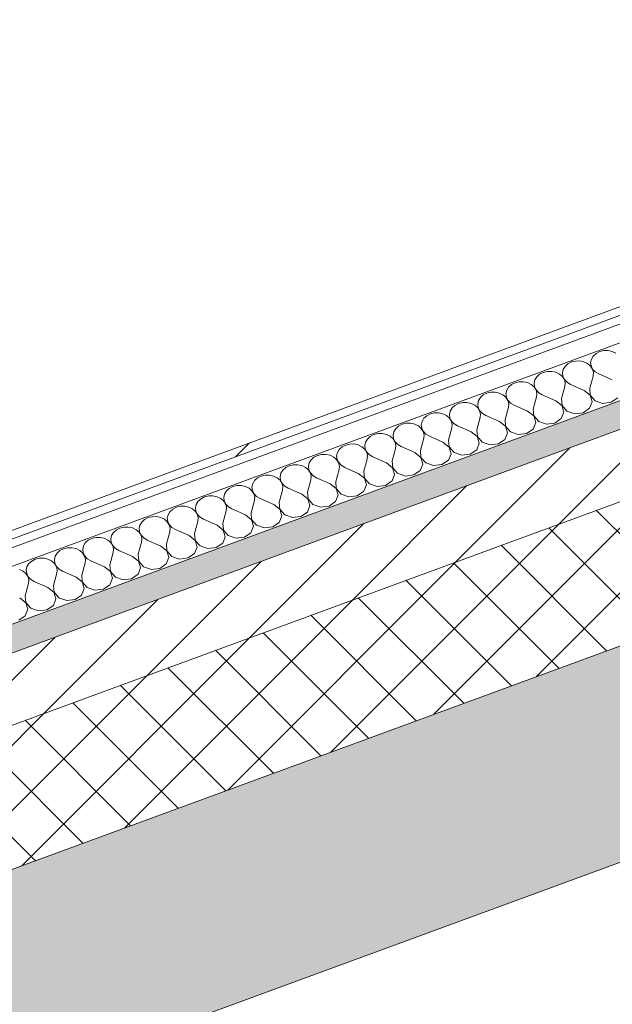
# Model space of a CAD drawing. Header units: millimetres. Extents: x -8337 to 19291, y 9509 to 21675.
# Tile 71 of 163: x 2071 to 2458, y 12886 to 13528. Entities that reach past the tile are written whole.
import ezdxf

# ---------------------------------------------------------------- set-up
doc = ezdxf.new("R2010")
doc.units = ezdxf.units.MM
doc.header["$MEASUREMENT"] = 0
doc.linetypes.add('Wipeout_Contour', pattern=[1000, 0, -1000])
doc.layers.add('12_FAÇ_Façana', color=7, linetype='Continuous')
doc.layers.add('Nuevo_08_E_Envans secs', color=7, linetype='Continuous')
for name, color, linetype, lineweight, true_color in [('12_FAÇ_Façana_Pluma_Nº__102', 7, 'Continuous', 5, 0xcccccc), ('12_FAÇ_Façana_Pluma_Nº__174', 7, 'Continuous', 13, 0xe4ad2c), ('12_FAÇ_Façana_Pluma_Nº__176', 7, 'Continuous', 15, 0x93a0c6), ('Nuevo_08_E_Envans secs_Pluma_Nº__102', 7, 'Continuous', 5, 0xcccccc), ('Nuevo_08_E_Envans secs_Pluma_Nº__171', 171, 'Continuous', 13, 0xaaaaff), ('Nuevo_08_E_Envans secs_Pluma_Nº__177', 7, 'Continuous', 15, 0xf7e046)]:
    doc.layers.add(name, color=color, linetype=linetype, lineweight=lineweight, true_color=true_color)
for name, color, linetype, lineweight in [('12_FAÇ_Façana_Pluma_Nº__2', 8, 'Continuous', 5), ('12_FAÇ_Façana_Pluma_Nº__7', 7, 'Continuous', 5), ('Nuevo_08_E_Envans secs_Pluma_Nº__1', 7, 'Continuous', 5)]:
    doc.layers.add(name, color=color, linetype=linetype, lineweight=lineweight)
pattern_1 = [(45, (0, 0), (-183.8478, 183.8478), [195, -65]), (45, (7e-14, 183.85), (-183.8478, 183.8478), [195, -65])]

# ---------------------------------------------------------------- blocks, each defined once
blk = doc.blocks.new('Elem Sección_36_1')
at = {"layer": '12_FAÇ_Façana_Pluma_Nº__102', "linetype": 'Continuous', "lineweight": 0, "true_color": 0xe5e5e5}
blk.add_hatch(color=254, dxfattribs=at).paths.add_polyline_path([(1439.66, 12743.74), (1505.67, 12626.99), (5331, 14032.97), (5265, 14149.73), (1839.72, 12890.79), (1872.47, 12832.86), (1486.2, 12690.89), (1453.45, 12748.81)])
at = {"layer": '12_FAÇ_Façana_Pluma_Nº__174', "linetype": 'Continuous', "lineweight": 13, "true_color": 0xe4ad2c}
h = blk.add_hatch(dxfattribs=at)
h.set_pattern_fill('SATE_Aislamiento_0001', color=42, style=0, pattern_type=2)
h.set_pattern_definition([(45, (0, 0), (-21.213203, 21.213203), []), (135, (0, 0), (21.213203, 21.213203), [])])
h.paths.add_polyline_path([(5265, 14149.73), (5220.99, 14227.56), (1834.35, 12982.82), (1795.72, 12968.63), (1839.72, 12890.79)])
at = {"layer": '12_FAÇ_Façana_Pluma_Nº__176', "linetype": 'Continuous', "lineweight": 0, "true_color": 0x495063}
blk.add_hatch(color=251, dxfattribs=at).paths.add_polyline_path([(5198.99, 14266.48), (5190.19, 14282.05), (1803.54, 13037.31), (1812.34, 13021.74)])
at = {"layer": '12_FAÇ_Façana_Pluma_Nº__2', "linetype": 'Continuous', "lineweight": 5}
h = blk.add_hatch(dxfattribs=at)
h.set_pattern_fill('Ceramic_0001', color=8, style=0, pattern_type=2)
h.set_pattern_definition([(45, (0, 0), (-21.213203, 21.213203), [])])
h.paths.add_polyline_path([(1812.34, 13021.74), (1834.35, 12982.82), (5220.99, 14227.56), (5198.99, 14266.48)])
at = {"layer": '12_FAÇ_Façana_Pluma_Nº__7', "color": 7, "linetype": 'Continuous', "lineweight": 5}
for p, q in [((5198.99, 14266.48), (1812.34, 13021.74)), ((5265, 14149.73), (1839.72, 12890.79)), ((5331, 14032.97), (1505.67, 12626.99))]:
    blk.add_line(p, q, dxfattribs=at)
at = {"layer": '12_FAÇ_Façana_Pluma_Nº__7', "color": 7, "linetype": 'Continuous', "lineweight": 5, "flags": 128}
for points in [[(5190.19, 14282.05), (4947.3, 14192.78), (4879.7, 14167.94), (1803.54, 13037.31)], [(5220.99, 14227.56), (1834.35, 12982.82), (1795.72, 12968.63)]]:
    blk.add_lwpolyline(points, dxfattribs=at)
blk = doc.blocks.new('*X185')
at = {"layer": 'Nuevo_08_E_Envans secs_Pluma_Nº__102', "color": 254, "linetype": 'Continuous', "lineweight": 5, "true_color": 0xcccccc}
for p, q in [((2449.51, 13311.44), (2447.15, 13310.23)), ((2452.18, 13312.08), (2449.51, 13311.44)), ((2454.97, 13312.11), (2452.18, 13312.08)), ((2457.66, 13311.52), (2454.97, 13312.11)), ((2460.05, 13310.36), (2457.66, 13311.52)), ((2431.11, 13304.68), (2428.76, 13303.47)), ((2433.78, 13305.32), (2431.11, 13304.68)), ((2436.57, 13305.35), (2433.78, 13305.32)), ((2439.26, 13304.76), (2436.57, 13305.35)), ((2441.65, 13303.6), (2439.26, 13304.76)), ((2444.08, 13306.53), (2443.6, 13304.32)), ((2443.6, 13304.32), (2443.88, 13302.08)), ((2445.3, 13308.56), (2444.08, 13306.53)), ((2447.15, 13310.23), (2445.3, 13308.56)), ((2412.72, 13297.92), (2410.36, 13296.71)), ((2415.39, 13298.56), (2412.72, 13297.92)), ((2418.18, 13298.59), (2415.39, 13298.56)), ((2420.87, 13298), (2418.18, 13298.59)), ((2423.26, 13296.84), (2420.87, 13298)), ((2425.69, 13299.77), (2425.2, 13297.56)), ((2425.2, 13297.56), (2425.49, 13295.32)), ((2426.9, 13301.79), (2425.69, 13299.77)), ((2428.76, 13303.47), (2426.9, 13301.79)), ((2443.56, 13301.96), (2441.65, 13303.6)), ((2444.84, 13299.97), (2443.56, 13301.96)), ((2443.88, 13302.08), (2444.91, 13299.99)), ((2445.39, 13297.76), (2444.84, 13299.97)), ((2444.91, 13299.99), (2446.61, 13298.21)), ((2445.18, 13295.52), (2445.39, 13297.76)), ((2446.61, 13298.21), (2448.85, 13296.87)), ((2394.32, 13291.16), (2391.97, 13289.95)), ((2397, 13291.8), (2394.32, 13291.16)), ((2399.79, 13291.83), (2397, 13291.8)), ((2402.48, 13291.24), (2399.79, 13291.83)), ((2404.87, 13290.08), (2402.48, 13291.24)), ((2407.29, 13293.01), (2406.81, 13290.8)), ((2408.51, 13295.03), (2407.29, 13293.01)), ((2410.36, 13296.71), (2408.51, 13295.03)), ((2425.17, 13295.2), (2423.26, 13296.84)), ((2426.45, 13293.21), (2425.17, 13295.2)), ((2425.49, 13295.32), (2426.52, 13293.23)), ((2427, 13291), (2426.45, 13293.21)), ((2426.52, 13293.23), (2428.22, 13291.45)), ((2428.22, 13291.45), (2430.46, 13290.11)), ((2443.01, 13287.56), (2445.18, 13295.52)), ((2457.72, 13292.97), (2448.85, 13296.87)), ((2378.6, 13285.04), (2375.93, 13284.4)), ((2381.39, 13285.07), (2378.6, 13285.04)), ((2384.08, 13284.48), (2381.39, 13285.07)), ((2388.9, 13286.25), (2388.42, 13284.04)), ((2390.12, 13288.27), (2388.9, 13286.25)), ((2391.97, 13289.95), (2390.12, 13288.27)), ((2406.77, 13288.44), (2404.87, 13290.08)), ((2408.05, 13286.45), (2406.77, 13288.44)), ((2406.81, 13290.8), (2407.09, 13288.56)), ((2407.09, 13288.56), (2408.13, 13286.47)), ((2408.6, 13284.24), (2408.05, 13286.45)), ((2408.13, 13286.47), (2409.83, 13284.69)), ((2409.83, 13284.69), (2412.07, 13283.35)), ((2424.62, 13280.8), (2426.78, 13288.76)), ((2426.78, 13288.76), (2427, 13291)), ((2439.33, 13286.21), (2430.46, 13290.11)), ((2443.27, 13283.09), (2439.33, 13286.21)), ((2443.01, 13287.56), (2443.35, 13283.12)), ((2360.21, 13278.28), (2357.54, 13277.64)), ((2363, 13278.31), (2360.21, 13278.28)), ((2365.69, 13277.72), (2363, 13278.31)), ((2370.51, 13279.49), (2370.02, 13277.28)), ((2371.72, 13281.51), (2370.51, 13279.49)), ((2373.58, 13283.19), (2371.72, 13281.51)), ((2375.93, 13284.4), (2373.58, 13283.19)), ((2386.47, 13283.32), (2384.08, 13284.48)), ((2388.38, 13281.68), (2386.47, 13283.32)), ((2389.66, 13279.68), (2388.38, 13281.68)), ((2388.42, 13284.04), (2388.7, 13281.8)), ((2388.7, 13281.8), (2389.73, 13279.71)), ((2390.21, 13277.48), (2389.66, 13279.68)), ((2389.73, 13279.71), (2391.43, 13277.93)), ((2406.22, 13274.04), (2408.39, 13282)), ((2408.39, 13282), (2408.6, 13284.24)), ((2420.94, 13279.45), (2412.07, 13283.35)), ((2424.88, 13276.33), (2420.94, 13279.45)), ((2424.62, 13280.8), (2424.95, 13276.36)), ((2442.89, 13274.53), (2444.59, 13278.77)), ((2444.59, 13278.77), (2443.27, 13283.09)), ((2443.35, 13283.12), (2446.53, 13279.48)), ((2446.53, 13279.48), (2451.61, 13277.74)), ((2451.61, 13277.74), (2457.07, 13278.41)), ((2457.07, 13278.41), (2461.28, 13281.29)), ((2352.11, 13272.73), (2351.63, 13270.52)), ((2353.33, 13274.75), (2352.11, 13272.73)), ((2355.18, 13276.43), (2353.33, 13274.75)), ((2357.54, 13277.64), (2355.18, 13276.43)), ((2368.08, 13276.56), (2365.69, 13277.72)), ((2369.99, 13274.92), (2368.08, 13276.56)), ((2371.26, 13272.92), (2369.99, 13274.92)), ((2370.02, 13277.28), (2370.31, 13275.04)), ((2370.31, 13275.04), (2371.34, 13272.95)), ((2371.82, 13270.72), (2371.26, 13272.92)), ((2371.34, 13272.95), (2373.04, 13271.17)), ((2387.83, 13267.28), (2389.99, 13275.24)), ((2389.99, 13275.24), (2390.21, 13277.48)), ((2391.43, 13277.93), (2393.67, 13276.59)), ((2402.54, 13272.69), (2393.67, 13276.59)), ((2406.48, 13269.57), (2402.54, 13272.69)), ((2406.22, 13274.04), (2406.56, 13269.6)), ((2424.49, 13267.77), (2426.19, 13272.01)), ((2426.19, 13272.01), (2424.88, 13276.33)), ((2424.95, 13276.36), (2428.14, 13272.72)), ((2428.14, 13272.72), (2433.22, 13270.98)), ((2438.68, 13271.65), (2442.89, 13274.53)), ((2333.72, 13265.97), (2333.23, 13263.75)), ((2334.93, 13267.99), (2333.72, 13265.97)), ((2336.79, 13269.67), (2334.93, 13267.99)), ((2339.14, 13270.88), (2336.79, 13269.67)), ((2341.82, 13271.52), (2339.14, 13270.88)), ((2344.6, 13271.55), (2341.82, 13271.52)), ((2347.3, 13270.96), (2344.6, 13271.55)), ((2349.69, 13269.8), (2347.3, 13270.96)), ((2351.59, 13268.16), (2349.69, 13269.8)), ((2352.87, 13266.16), (2351.59, 13268.16)), ((2351.63, 13270.52), (2351.91, 13268.28)), ((2351.91, 13268.28), (2352.94, 13266.19)), ((2353.42, 13263.96), (2352.87, 13266.16)), ((2352.94, 13266.19), (2354.65, 13264.41)), ((2369.43, 13260.52), (2371.6, 13268.48)), ((2371.6, 13268.48), (2371.82, 13270.72)), ((2373.04, 13271.17), (2375.28, 13269.83)), ((2384.15, 13265.93), (2375.28, 13269.83)), ((2388.09, 13262.81), (2384.15, 13265.93)), ((2387.83, 13267.28), (2388.16, 13262.84)), ((2407.8, 13265.25), (2406.48, 13269.57)), ((2406.56, 13269.6), (2409.74, 13265.96)), ((2409.74, 13265.96), (2414.82, 13264.22)), ((2420.29, 13264.89), (2424.49, 13267.77)), ((2433.22, 13270.98), (2438.68, 13271.65)), ((2315.32, 13259.21), (2314.84, 13256.99)), ((2316.54, 13261.23), (2315.32, 13259.21)), ((2318.4, 13262.91), (2316.54, 13261.23)), ((2320.75, 13264.12), (2318.4, 13262.91)), ((2323.42, 13264.76), (2320.75, 13264.12)), ((2326.21, 13264.79), (2323.42, 13264.76)), ((2328.9, 13264.2), (2326.21, 13264.79)), ((2331.29, 13263.04), (2328.9, 13264.2)), ((2333.2, 13261.4), (2331.29, 13263.04)), ((2334.48, 13259.4), (2333.2, 13261.4)), ((2333.23, 13263.75), (2333.52, 13261.52)), ((2333.52, 13261.52), (2334.55, 13259.43)), ((2335.03, 13257.2), (2334.48, 13259.4)), ((2334.55, 13259.43), (2336.25, 13257.65)), ((2351.04, 13253.76), (2353.21, 13261.72)), ((2353.21, 13261.72), (2353.42, 13263.96)), ((2354.65, 13264.41), (2356.88, 13263.07)), ((2365.76, 13259.17), (2356.88, 13263.07)), ((2369.7, 13256.05), (2365.76, 13259.17)), ((2369.43, 13260.52), (2369.77, 13256.08)), ((2389.41, 13258.49), (2388.09, 13262.81)), ((2388.16, 13262.84), (2391.35, 13259.2)), ((2391.35, 13259.2), (2396.43, 13257.45)), ((2401.89, 13258.12), (2406.1, 13261.01)), ((2406.1, 13261.01), (2407.8, 13265.25)), ((2414.82, 13264.22), (2420.29, 13264.89)), ((2298.15, 13254.47), (2296.93, 13252.45)), ((2300, 13256.15), (2298.15, 13254.47)), ((2302.36, 13257.36), (2300, 13256.15)), ((2305.03, 13258), (2302.36, 13257.36)), ((2307.82, 13258.03), (2305.03, 13258)), ((2310.51, 13257.44), (2307.82, 13258.03)), ((2312.9, 13256.28), (2310.51, 13257.44)), ((2314.8, 13254.64), (2312.9, 13256.28)), ((2316.08, 13252.64), (2314.8, 13254.64)), ((2314.84, 13256.99), (2315.12, 13254.76)), ((2315.12, 13254.76), (2316.16, 13252.67)), ((2316.63, 13250.44), (2316.08, 13252.64)), ((2316.16, 13252.67), (2317.86, 13250.89)), ((2332.65, 13247), (2334.81, 13254.96)), ((2334.81, 13254.96), (2335.03, 13257.2)), ((2336.25, 13257.65), (2338.49, 13256.31)), ((2347.36, 13252.41), (2338.49, 13256.31)), ((2351.04, 13253.76), (2351.38, 13249.32)), ((2371.01, 13251.72), (2369.7, 13256.05)), ((2369.77, 13256.08), (2372.95, 13252.44)), ((2383.5, 13251.36), (2387.71, 13254.25)), ((2387.71, 13254.25), (2389.41, 13258.49)), ((2396.43, 13257.45), (2401.89, 13258.12)), ((2279.75, 13247.71), (2278.54, 13245.69)), ((2281.61, 13249.39), (2279.75, 13247.71)), ((2283.96, 13250.59), (2281.61, 13249.39)), ((2286.63, 13251.24), (2283.96, 13250.59)), ((2289.42, 13251.26), (2286.63, 13251.24)), ((2292.11, 13250.68), (2289.42, 13251.26)), ((2294.5, 13249.52), (2292.11, 13250.68)), ((2296.41, 13247.88), (2294.5, 13249.52)), ((2297.69, 13245.88), (2296.41, 13247.88)), ((2296.93, 13252.45), (2296.45, 13250.23)), ((2296.45, 13250.23), (2296.73, 13248)), ((2296.73, 13248), (2297.76, 13245.91)), ((2314.25, 13240.24), (2316.42, 13248.2)), ((2316.42, 13248.2), (2316.63, 13250.44)), ((2317.86, 13250.89), (2320.1, 13249.55)), ((2328.97, 13245.65), (2320.1, 13249.55)), ((2332.65, 13247), (2332.98, 13242.56)), ((2351.3, 13249.29), (2347.36, 13252.41)), ((2352.62, 13244.96), (2351.3, 13249.29)), ((2351.38, 13249.32), (2354.56, 13245.68)), ((2365.1, 13244.6), (2369.31, 13247.49)), ((2369.31, 13247.49), (2371.01, 13251.72)), ((2372.95, 13252.44), (2378.04, 13250.69)), ((2378.04, 13250.69), (2383.5, 13251.36)), ((2261.36, 13240.95), (2260.14, 13238.93)), ((2263.21, 13242.63), (2261.36, 13240.95)), ((2265.57, 13243.83), (2263.21, 13242.63)), ((2268.24, 13244.48), (2265.57, 13243.83)), ((2271.03, 13244.5), (2268.24, 13244.48)), ((2273.72, 13243.92), (2271.03, 13244.5)), ((2276.11, 13242.76), (2273.72, 13243.92)), ((2278.02, 13241.12), (2276.11, 13242.76)), ((2279.29, 13239.12), (2278.02, 13241.12)), ((2278.54, 13245.69), (2278.05, 13243.47)), ((2278.05, 13243.47), (2278.34, 13241.24)), ((2278.34, 13241.24), (2279.37, 13239.15)), ((2295.86, 13233.48), (2298.02, 13241.44)), ((2298.24, 13243.68), (2297.69, 13245.88)), ((2297.76, 13245.91), (2299.46, 13244.13)), ((2298.02, 13241.44), (2298.24, 13243.68)), ((2299.46, 13244.13), (2301.7, 13242.79)), ((2310.57, 13238.89), (2301.7, 13242.79)), ((2314.25, 13240.24), (2314.59, 13235.79)), ((2332.91, 13242.53), (2328.97, 13245.65)), ((2334.23, 13238.2), (2332.91, 13242.53)), ((2332.98, 13242.56), (2336.17, 13238.92)), ((2346.71, 13237.84), (2350.92, 13240.73)), ((2350.92, 13240.73), (2352.62, 13244.96)), ((2354.56, 13245.68), (2359.64, 13243.93)), ((2359.64, 13243.93), (2365.1, 13244.6)), ((2242.96, 13234.19), (2241.75, 13232.17)), ((2244.82, 13235.87), (2242.96, 13234.19)), ((2247.17, 13237.07), (2244.82, 13235.87)), ((2249.85, 13237.72), (2247.17, 13237.07)), ((2252.64, 13237.74), (2249.85, 13237.72)), ((2255.33, 13237.16), (2252.64, 13237.74)), ((2257.72, 13236), (2255.33, 13237.16)), ((2259.62, 13234.36), (2257.72, 13236)), ((2260.9, 13232.36), (2259.62, 13234.36)), ((2260.14, 13238.93), (2259.66, 13236.71)), ((2259.66, 13236.71), (2259.94, 13234.48)), ((2259.94, 13234.48), (2260.98, 13232.39)), ((2277.47, 13226.72), (2279.63, 13234.68)), ((2279.85, 13236.92), (2279.29, 13239.12)), ((2279.37, 13239.15), (2281.07, 13237.37)), ((2279.63, 13234.68), (2279.85, 13236.92)), ((2281.07, 13237.37), (2283.31, 13236.03)), ((2292.18, 13232.13), (2283.31, 13236.03)), ((2295.86, 13233.48), (2296.2, 13229.03)), ((2314.51, 13235.77), (2310.57, 13238.89)), ((2315.83, 13231.44), (2314.51, 13235.77)), ((2314.59, 13235.79), (2317.77, 13232.16)), ((2328.32, 13231.08), (2332.53, 13233.97)), ((2332.53, 13233.97), (2334.23, 13238.2)), ((2336.17, 13238.92), (2341.25, 13237.17)), ((2341.25, 13237.17), (2346.71, 13237.84)), ((2224.57, 13227.43), (2223.35, 13225.41)), ((2226.43, 13229.11), (2224.57, 13227.43)), ((2228.78, 13230.31), (2226.43, 13229.11)), ((2231.45, 13230.95), (2228.78, 13230.31)), ((2234.24, 13230.98), (2231.45, 13230.95)), ((2236.93, 13230.4), (2234.24, 13230.98)), ((2239.32, 13229.24), (2236.93, 13230.4)), ((2241.23, 13227.6), (2239.32, 13229.24)), ((2242.51, 13225.6), (2241.23, 13227.6)), ((2241.75, 13232.17), (2241.26, 13229.95)), ((2241.26, 13229.95), (2241.55, 13227.72)), ((2241.55, 13227.72), (2242.58, 13225.63)), ((2259.07, 13219.96), (2261.24, 13227.92)), ((2261.45, 13230.16), (2260.9, 13232.36)), ((2260.98, 13232.39), (2262.68, 13230.61)), ((2261.24, 13227.92), (2261.45, 13230.16)), ((2262.68, 13230.61), (2264.92, 13229.27)), ((2273.79, 13225.37), (2264.92, 13229.27)), ((2296.12, 13229.01), (2292.18, 13232.13)), ((2297.44, 13224.68), (2296.12, 13229.01)), ((2296.2, 13229.03), (2299.38, 13225.4)), ((2309.92, 13224.32), (2314.13, 13227.21)), ((2314.13, 13227.21), (2315.83, 13231.44)), ((2317.77, 13232.16), (2322.86, 13230.41)), ((2322.86, 13230.41), (2328.32, 13231.08)), ((2206.18, 13220.67), (2204.96, 13218.64)), ((2208.03, 13222.35), (2206.18, 13220.67)), ((2210.39, 13223.55), (2208.03, 13222.35)), ((2213.06, 13224.19), (2210.39, 13223.55)), ((2215.85, 13224.22), (2213.06, 13224.19)), ((2218.54, 13223.64), (2215.85, 13224.22)), ((2220.93, 13222.48), (2218.54, 13223.64)), ((2222.84, 13220.84), (2220.93, 13222.48)), ((2224.11, 13218.84), (2222.84, 13220.84)), ((2223.35, 13225.41), (2222.87, 13223.19)), ((2222.87, 13223.19), (2223.16, 13220.96)), ((2223.16, 13220.96), (2224.19, 13218.87)), ((2240.68, 13213.2), (2242.84, 13221.16)), ((2243.06, 13223.4), (2242.51, 13225.6)), ((2242.58, 13225.63), (2244.28, 13223.85)), ((2242.84, 13221.16), (2243.06, 13223.4)), ((2244.28, 13223.85), (2246.52, 13222.51)), ((2255.39, 13218.61), (2246.52, 13222.51)), ((2277.73, 13222.25), (2273.79, 13225.37)), ((2277.47, 13226.72), (2277.8, 13222.27)), ((2279.04, 13217.92), (2277.73, 13222.25)), ((2277.8, 13222.27), (2280.99, 13218.64)), ((2295.74, 13220.45), (2297.44, 13224.68)), ((2299.38, 13225.4), (2304.46, 13223.65)), ((2304.46, 13223.65), (2309.92, 13224.32)), ((2189.64, 13215.59), (2187.78, 13213.91)), ((2191.99, 13216.79), (2189.64, 13215.59)), ((2194.67, 13217.43), (2191.99, 13216.79)), ((2197.45, 13217.46), (2194.67, 13217.43)), ((2200.15, 13216.87), (2197.45, 13217.46)), ((2202.54, 13215.72), (2200.15, 13216.87)), ((2204.44, 13214.08), (2202.54, 13215.72)), ((2204.96, 13218.64), (2204.48, 13216.43)), ((2204.48, 13216.43), (2204.76, 13214.19)), ((2204.76, 13214.19), (2205.79, 13212.11)), ((2222.28, 13206.44), (2224.45, 13214.4)), ((2224.67, 13216.64), (2224.11, 13218.84)), ((2224.19, 13218.87), (2225.89, 13217.09)), ((2224.45, 13214.4), (2224.67, 13216.64)), ((2225.89, 13217.09), (2228.13, 13215.75)), ((2237, 13211.85), (2228.13, 13215.75)), ((2259.33, 13215.49), (2255.39, 13218.61)), ((2259.07, 13219.96), (2259.41, 13215.51)), ((2260.65, 13211.16), (2259.33, 13215.49)), ((2259.41, 13215.51), (2262.59, 13211.88)), ((2277.34, 13213.69), (2279.04, 13217.92)), ((2280.99, 13218.64), (2286.07, 13216.89)), ((2286.07, 13216.89), (2291.53, 13217.56)), ((2291.53, 13217.56), (2295.74, 13220.45)), ((2171.25, 13208.83), (2169.39, 13207.15)), ((2173.6, 13210.03), (2171.25, 13208.83)), ((2176.27, 13210.67), (2173.6, 13210.03)), ((2179.06, 13210.7), (2176.27, 13210.67)), ((2181.75, 13210.11), (2179.06, 13210.7)), ((2184.14, 13208.96), (2181.75, 13210.11)), ((2186.05, 13207.32), (2184.14, 13208.96)), ((2186.57, 13211.88), (2186.08, 13209.67)), ((2186.08, 13209.67), (2186.37, 13207.43)), ((2187.78, 13213.91), (2186.57, 13211.88)), ((2205.72, 13212.08), (2204.44, 13214.08)), ((2206.27, 13209.88), (2205.72, 13212.08)), ((2205.79, 13212.11), (2207.49, 13210.33)), ((2206.06, 13207.63), (2206.27, 13209.88)), ((2207.49, 13210.33), (2209.73, 13208.99)), ((2218.61, 13205.08), (2209.73, 13208.99)), ((2240.94, 13208.73), (2237, 13211.85)), ((2240.68, 13213.2), (2241.01, 13208.75)), ((2242.26, 13204.4), (2240.94, 13208.73)), ((2241.01, 13208.75), (2244.2, 13205.11)), ((2258.95, 13206.92), (2260.65, 13211.16)), ((2262.59, 13211.88), (2267.67, 13210.13)), ((2267.67, 13210.13), (2273.13, 13210.8)), ((2273.13, 13210.8), (2277.34, 13213.69)), ((2152.85, 13202.06), (2151, 13200.39)), ((2155.2, 13203.27), (2152.85, 13202.06)), ((2157.88, 13203.91), (2155.2, 13203.27)), ((2160.67, 13203.94), (2157.88, 13203.91)), ((2163.36, 13203.35), (2160.67, 13203.94)), ((2165.75, 13202.2), (2163.36, 13203.35)), ((2167.65, 13200.56), (2165.75, 13202.2)), ((2168.17, 13205.12), (2167.69, 13202.91)), ((2167.69, 13202.91), (2167.97, 13200.67)), ((2169.39, 13207.15), (2168.17, 13205.12)), ((2187.33, 13205.32), (2186.05, 13207.32)), ((2186.37, 13207.43), (2187.4, 13205.35)), ((2187.88, 13203.12), (2187.33, 13205.32)), ((2187.4, 13205.35), (2189.1, 13203.57)), ((2187.66, 13200.87), (2187.88, 13203.12)), ((2189.1, 13203.57), (2191.34, 13202.23)), ((2200.21, 13198.32), (2191.34, 13202.23)), ((2203.89, 13199.68), (2206.06, 13207.63)), ((2222.55, 13201.96), (2218.61, 13205.08)), ((2222.28, 13206.44), (2222.62, 13201.99)), ((2223.86, 13197.64), (2222.55, 13201.96)), ((2222.62, 13201.99), (2225.8, 13198.35)), ((2240.56, 13200.16), (2242.26, 13204.4)), ((2244.2, 13205.11), (2249.28, 13203.37)), ((2249.28, 13203.37), (2254.74, 13204.04)), ((2254.74, 13204.04), (2258.95, 13206.92)), ((2134.46, 13195.3), (2132.6, 13193.63)), ((2136.81, 13196.51), (2134.46, 13195.3)), ((2139.48, 13197.15), (2136.81, 13196.51)), ((2142.27, 13197.18), (2139.48, 13197.15)), ((2144.96, 13196.59), (2142.27, 13197.18)), ((2147.35, 13195.44), (2144.96, 13196.59)), ((2149.26, 13193.8), (2147.35, 13195.44)), ((2149.78, 13198.36), (2149.3, 13196.15)), ((2149.3, 13196.15), (2149.58, 13193.91)), ((2151, 13200.39), (2149.78, 13198.36)), ((2168.93, 13198.56), (2167.65, 13200.56)), ((2167.97, 13200.67), (2169.01, 13198.59)), ((2169.48, 13196.35), (2168.93, 13198.56)), ((2169.01, 13198.59), (2170.71, 13196.8)), ((2169.27, 13194.11), (2169.48, 13196.35)), ((2170.71, 13196.8), (2172.95, 13195.47)), ((2181.82, 13191.56), (2172.95, 13195.47)), ((2185.5, 13192.92), (2187.66, 13200.87)), ((2204.15, 13195.2), (2200.21, 13198.32)), ((2203.89, 13199.68), (2204.23, 13195.23)), ((2205.47, 13190.88), (2204.15, 13195.2)), ((2204.23, 13195.23), (2207.41, 13191.59)), ((2222.16, 13193.4), (2223.86, 13197.64)), ((2225.8, 13198.35), (2230.89, 13196.61)), ((2230.89, 13196.61), (2236.35, 13197.28)), ((2236.35, 13197.28), (2240.56, 13200.16)), ((2116.06, 13188.54), (2114.21, 13186.87)), ((2118.42, 13189.75), (2116.06, 13188.54)), ((2121.09, 13190.39), (2118.42, 13189.75)), ((2123.88, 13190.42), (2121.09, 13190.39)), ((2126.57, 13189.83), (2123.88, 13190.42)), ((2128.96, 13188.68), (2126.57, 13189.83)), ((2130.87, 13187.04), (2128.96, 13188.68)), ((2131.39, 13191.6), (2130.9, 13189.39)), ((2130.9, 13189.39), (2131.19, 13187.15)), ((2132.6, 13193.63), (2131.39, 13191.6)), ((2150.54, 13191.8), (2149.26, 13193.8)), ((2149.58, 13193.91), (2150.61, 13191.83)), ((2151.09, 13189.59), (2150.54, 13191.8)), ((2150.61, 13191.83), (2152.31, 13190.04)), ((2150.87, 13187.35), (2151.09, 13189.59)), ((2152.31, 13190.04), (2154.55, 13188.71)), ((2163.42, 13184.8), (2154.55, 13188.71)), ((2167.1, 13186.16), (2169.27, 13194.11)), ((2185.76, 13188.44), (2181.82, 13191.56)), ((2185.5, 13192.92), (2185.83, 13188.47)), ((2187.07, 13184.12), (2185.76, 13188.44)), ((2185.83, 13188.47), (2189.02, 13184.83)), ((2203.77, 13186.64), (2205.47, 13190.88)), ((2207.41, 13191.59), (2212.49, 13189.85)), ((2212.49, 13189.85), (2217.95, 13190.52)), ((2217.95, 13190.52), (2222.16, 13193.4)), ((2100.02, 13182.99), (2097.67, 13181.78)), ((2102.7, 13183.63), (2100.02, 13182.99)), ((2105.48, 13183.66), (2102.7, 13183.63)), ((2108.18, 13183.07), (2105.48, 13183.66)), ((2110.57, 13181.91), (2108.18, 13183.07)), ((2112.99, 13184.84), (2112.51, 13182.63)), ((2112.51, 13182.63), (2112.79, 13180.39)), ((2114.21, 13186.87), (2112.99, 13184.84)), ((2132.14, 13185.04), (2130.87, 13187.04)), ((2131.19, 13187.15), (2132.22, 13185.06)), ((2132.7, 13182.83), (2132.14, 13185.04)), ((2132.22, 13185.06), (2133.92, 13183.28)), ((2132.48, 13180.59), (2132.7, 13182.83)), ((2133.92, 13183.28), (2136.16, 13181.94)), ((2148.71, 13179.39), (2150.87, 13187.35)), ((2167.36, 13181.68), (2163.42, 13184.8)), ((2167.1, 13186.16), (2167.44, 13181.71)), ((2185.37, 13179.88), (2187.07, 13184.12)), ((2189.02, 13184.83), (2194.1, 13183.09)), ((2194.1, 13183.09), (2199.56, 13183.76)), ((2199.56, 13183.76), (2203.77, 13186.64)), ((2081.63, 13176.23), (2079.28, 13175.02)), ((2084.3, 13176.87), (2081.63, 13176.23)), ((2087.09, 13176.9), (2084.3, 13176.87)), ((2089.78, 13176.31), (2087.09, 13176.9)), ((2092.17, 13175.15), (2089.78, 13176.31)), ((2094.6, 13178.08), (2094.11, 13175.87)), ((2094.11, 13175.87), (2094.4, 13173.63)), ((2095.81, 13180.1), (2094.6, 13178.08)), ((2097.67, 13181.78), (2095.81, 13180.1)), ((2112.47, 13180.27), (2110.57, 13181.91)), ((2113.75, 13178.28), (2112.47, 13180.27)), ((2112.79, 13180.39), (2113.82, 13178.3)), ((2114.3, 13176.07), (2113.75, 13178.28)), ((2113.82, 13178.3), (2115.53, 13176.52)), ((2114.09, 13173.83), (2114.3, 13176.07)), ((2115.53, 13176.52), (2117.77, 13175.18)), ((2130.31, 13172.63), (2132.48, 13180.59)), ((2145.03, 13178.04), (2136.16, 13181.94)), ((2148.97, 13174.92), (2145.03, 13178.04)), ((2148.71, 13179.39), (2149.04, 13174.95)), ((2166.98, 13173.12), (2168.68, 13177.36)), ((2168.68, 13177.36), (2167.36, 13181.68)), ((2167.44, 13181.71), (2170.62, 13178.07)), ((2170.62, 13178.07), (2175.7, 13176.33)), ((2175.7, 13176.33), (2181.17, 13177)), ((2181.17, 13177), (2185.37, 13179.88)), ((2073.78, 13168.39), (2071.39, 13169.55)), ((2076.2, 13171.32), (2075.72, 13169.11)), ((2077.42, 13173.34), (2076.2, 13171.32)), ((2079.28, 13175.02), (2077.42, 13173.34)), ((2094.08, 13173.51), (2092.17, 13175.15)), ((2095.36, 13171.52), (2094.08, 13173.51)), ((2094.4, 13173.63), (2095.43, 13171.54)), ((2095.91, 13169.31), (2095.36, 13171.52)), ((2095.43, 13171.54), (2097.13, 13169.76)), ((2095.69, 13167.07), (2095.91, 13169.31)), ((2097.13, 13169.76), (2099.37, 13168.42)), ((2111.92, 13165.87), (2114.09, 13173.83)), ((2126.64, 13171.28), (2117.77, 13175.18)), ((2130.58, 13168.16), (2126.64, 13171.28)), ((2130.31, 13172.63), (2130.65, 13168.19)), ((2148.59, 13166.36), (2150.29, 13170.6)), ((2150.29, 13170.6), (2148.97, 13174.92)), ((2149.04, 13174.95), (2152.23, 13171.31)), ((2152.23, 13171.31), (2157.31, 13169.57)), ((2157.31, 13169.57), (2162.77, 13170.24)), ((2162.77, 13170.24), (2166.98, 13173.12)), ((2075.69, 13166.75), (2073.78, 13168.39)), ((2076.96, 13164.76), (2075.69, 13166.75)), ((2075.72, 13169.11), (2076.01, 13166.87)), ((2076.01, 13166.87), (2077.04, 13164.78)), ((2077.51, 13162.55), (2076.96, 13164.76)), ((2077.04, 13164.78), (2078.74, 13163)), ((2078.74, 13163), (2080.98, 13161.66)), ((2093.53, 13159.11), (2095.69, 13167.07)), ((2108.24, 13164.52), (2099.37, 13168.42)), ((2112.18, 13161.4), (2108.24, 13164.52)), ((2111.92, 13165.87), (2112.26, 13161.43)), ((2130.19, 13159.6), (2131.89, 13163.84)), ((2131.89, 13163.84), (2130.58, 13168.16)), ((2130.65, 13168.19), (2133.84, 13164.55)), ((2133.84, 13164.55), (2138.92, 13162.81)), ((2138.92, 13162.81), (2144.38, 13163.48)), ((2144.38, 13163.48), (2148.59, 13166.36)), ((2075.13, 13152.35), (2077.3, 13160.31)), ((2077.3, 13160.31), (2077.51, 13162.55)), ((2089.85, 13157.76), (2080.98, 13161.66)), ((2093.79, 13154.64), (2089.85, 13157.76)), ((2093.53, 13159.11), (2093.86, 13154.67)), ((2111.8, 13152.84), (2113.5, 13157.08)), ((2113.5, 13157.08), (2112.18, 13161.4)), ((2112.26, 13161.43), (2115.44, 13157.79)), ((2115.44, 13157.79), (2120.52, 13156.05)), ((2120.52, 13156.05), (2125.98, 13156.72)), ((2125.98, 13156.72), (2130.19, 13159.6)), ((2075.4, 13147.88), (2071.45, 13151)), ((2075.13, 13152.35), (2075.47, 13147.91)), ((2093.41, 13146.08), (2095.11, 13150.32)), ((2095.11, 13150.32), (2093.79, 13154.64)), ((2093.86, 13154.67), (2097.05, 13151.03)), ((2097.05, 13151.03), (2102.13, 13149.29)), ((2102.13, 13149.29), (2107.59, 13149.96)), ((2107.59, 13149.96), (2111.8, 13152.84)), ((2075.01, 13139.32), (2076.71, 13143.56)), ((2076.71, 13143.56), (2075.4, 13147.88)), ((2075.47, 13147.91), (2078.65, 13144.27)), ((2078.65, 13144.27), (2083.74, 13142.53)), ((2089.2, 13143.2), (2093.41, 13146.08)), ((2070.8, 13136.43), (2075.01, 13139.32)), ((2083.74, 13142.53), (2089.2, 13143.2))]:
    blk.add_line(p, q, dxfattribs=at)
blk = doc.blocks.new('Elem Sección_139_1')
at = {"layer": 'Nuevo_08_E_Envans secs', "lineweight": 0}
blk.add_blockref('*X185', (0, 0), dxfattribs=at)
at = {"color": 254, "linetype": 'Wipeout_Contour', "lineweight": 0, "ltscale": 56396.950035}
blk.add_wipeout([(1780.22, 13078.56), (1785.94, 13068.45), (4849.61, 14194.48), (4843.9, 14204.6)], dxfattribs=at).dxf.layer = 'Nuevo_08_E_Envans secs'
at = {"layer": 'Nuevo_08_E_Envans secs_Pluma_Nº__177', "linetype": 'Continuous', "lineweight": 15, "true_color": 0xf7e046}
h = blk.add_hatch(dxfattribs=at)
h.set_pattern_fill('Panellat_HPL_0001', color=53, style=0, pattern_type=2)
h.set_pattern_definition(pattern_1)
h.paths.add_polyline_path([(1780.22, 13078.56), (1785.94, 13068.45), (4849.61, 14194.48), (4843.9, 14204.6)])
at = {"color": 254, "linetype": 'Wipeout_Contour', "lineweight": 0, "ltscale": 56431.227278}
blk.add_wipeout([(1793.29, 13094.65), (1795.93, 13089.98), (4822.92, 14202.53), (4820.29, 14207.21)], dxfattribs=at).dxf.layer = 'Nuevo_08_E_Envans secs'
at = {"layer": 'Nuevo_08_E_Envans secs_Pluma_Nº__171', "linetype": 'Continuous', "lineweight": 13, "true_color": 0xaaaaff}
h = blk.add_hatch(dxfattribs=at)
h.set_pattern_fill('Panellat_HPL_0001', color=161, style=0, pattern_type=2)
h.set_pattern_definition(pattern_1)
h.paths.add_polyline_path([(1793.29, 13094.65), (1795.93, 13089.98), (4822.92, 14202.53), (4820.29, 14207.21)])
at = {"layer": 'Nuevo_08_E_Envans secs_Pluma_Nº__1', "color": 7, "linetype": 'Continuous', "lineweight": 5}
for p, q in [((4822.92, 14202.53), (1795.93, 13089.98)), ((4814.5, 14205.08), (1799.08, 13096.78)), ((4831.35, 14199.99), (1792.77, 13083.18))]:
    blk.add_line(p, q, dxfattribs=at)
at = {"layer": 'Nuevo_08_E_Envans secs_Pluma_Nº__1', "color": 7, "linetype": 'Continuous', "lineweight": 5, "flags": 128}
blk.add_lwpolyline([(4862.16, 14199.09), (4849.61, 14194.48), (1785.94, 13068.45)], dxfattribs=at)

msp = doc.modelspace()

# ---------------------------------------------------------------- block references
at = {"layer": '12_FAÇ_Façana', "lineweight": 0}
msp.add_blockref('Elem Sección_36_1', (0, 0), dxfattribs=at)

# ---------------------------------------------------------------- next in the draw order: block references
at = {"layer": 'Nuevo_08_E_Envans secs', "lineweight": 0}
msp.add_blockref('Elem Sección_139_1', (0, 0), dxfattribs=at)

doc.saveas('drawing.dxf')
